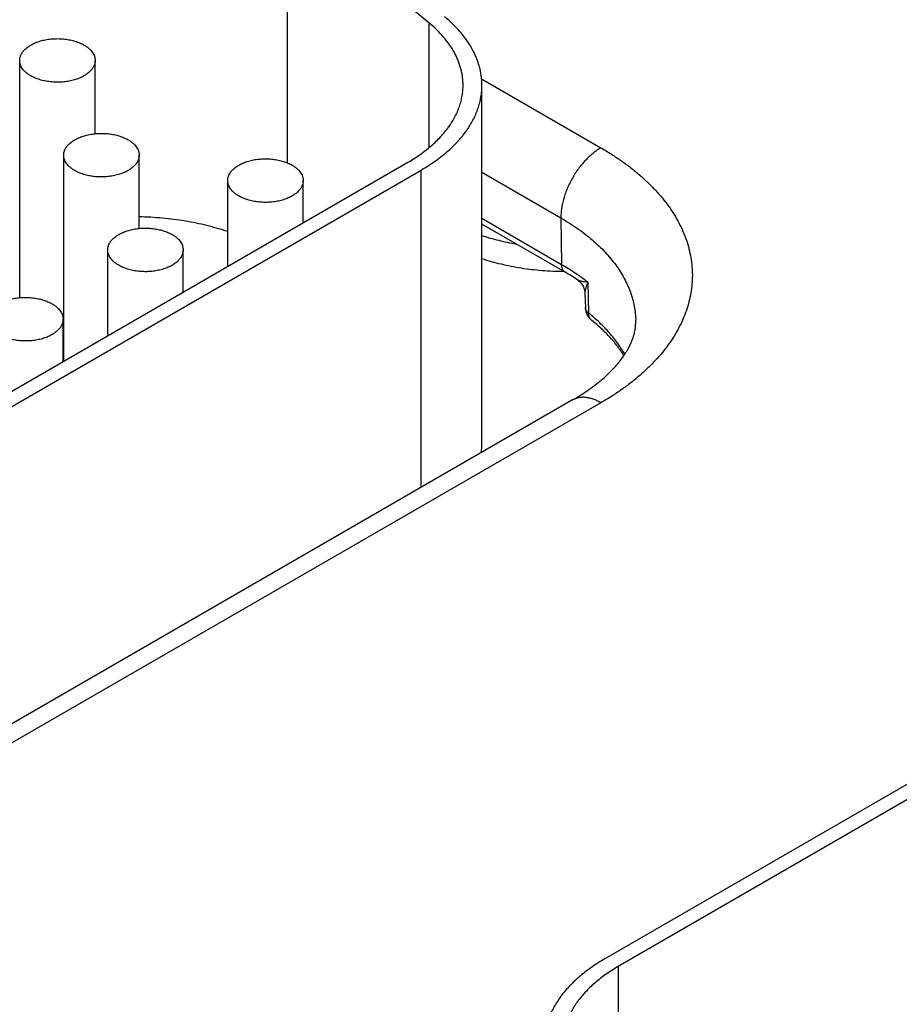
# Model space of a CAD drawing. Header units: inches. Extents: x 0 to 34, y 0 to 22.
# Tile 69 of 124: x 24.347 to 24.814, y 16.632 to 17.154. Entities that reach past the tile are written whole.
import ezdxf

# ---------------------------------------------------------------- set-up
doc = ezdxf.new("R2010")
doc.units = ezdxf.units.IN
doc.header["$LTSCALE"] = 1.87
doc.header["$MEASUREMENT"] = 0
doc.layers.get('0').update_dxf_attribs({"linetype": 'CONTINUOUS'})

msp = doc.modelspace()

# ---------------------------------------------------------------- linework, layer by layer
at = {"color": 7, "linetype": 'CONTINUOUS'}
for p, q in [((24.4893128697, 17.214619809), (24.4893128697, 17.0784494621)), ((24.564445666, 17.1526656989), (24.4893128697, 17.214619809)), ((24.564445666, 17.1526656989), (24.564445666, 17.0864472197)), ((24.3474461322, 17.0069465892), (24.3474461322, 17.1327169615)), ((24.3874461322, 17.0938811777), (24.3874461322, 17.1327169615)), ((24.5923642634, 17.1229219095), (24.6556121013, 17.0864034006)), ((24.5925304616, 16.9301270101), (24.5925304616, 17.1195481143)), ((24.3707806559, 16.9733702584), (24.3707806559, 17.0824991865)), ((24.4107806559, 17.0436634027), (24.4107806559, 17.0824991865)), ((24.2558973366, 16.9070380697), (24.5532411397, 17.078720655)), ((24.2629684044, 16.9029553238), (24.5603122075, 17.0746379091)), ((24.5603122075, 16.9063639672), (24.5603122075, 17.0746379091)), ((24.45775479, 17.0235880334), (24.45775479, 17.0690261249)), ((24.49775479, 17.0466835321), (24.49775479, 17.0690261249)), ((24.5925304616, 17.0734116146), (24.6344021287, 17.0492354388)), ((24.6347801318, 17.0244485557), (24.5925304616, 17.0488429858)), ((24.6344021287, 17.0492354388), (24.6347801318, 17.0244485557)), ((24.6366461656, 17.0204496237), (24.5925304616, 17.0459214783)), ((24.3941151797, 16.98684332), (24.3941151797, 17.0322814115)), ((24.4341151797, 17.0099388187), (24.4341151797, 17.0322814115)), ((24.6486276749, 17.0150894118), (24.6490743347, 16.9987477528)), ((24.6471528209, 17.009241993), (24.6473644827, 17.001675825)), ((24.3704755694, 16.9731941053), (24.3704755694, 16.9955366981)), ((24.6406113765, 16.952727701), (24.260895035, 16.7334842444)), ((24.6556121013, 16.9512414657), (24.2758957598, 16.7319980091)), ((24.9872252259, 16.8467170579), (24.6577134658, 16.6564610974)), ((24.9942962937, 16.842634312), (24.6647845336, 16.6523783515)), ((24.6647845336, 16.6523783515), (24.6647845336, 16.5707374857))]:
    msp.add_line(p, q, dxfattribs=at)
msp.add_lwpolyline([(24.6431935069, 17.0163905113), (24.6433128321, 17.0163096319), (24.6438011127, 17.0159475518), (24.6442651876, 17.0155513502), (24.6447021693, 17.0151230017), (24.6451094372, 17.0146646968), (24.6454846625, 17.0141787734), (24.6458257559, 17.0136677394), (24.6461308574, 17.0131342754), (24.6463982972, 17.012581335), (24.6466266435, 17.012012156), (24.6468147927, 17.0114301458), (24.6469619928, 17.0108388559), (24.6470678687, 17.0102419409), (24.6471324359, 17.0096431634), (24.6471528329, 17.0092411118)], dxfattribs=at)
for centre, radius, start, end in [((24.5770763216, 16.9170539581), 0.1193282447, 56.3524011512, 60.0522572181), ((24.656376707, 17.0019278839), 0.0090157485, 181.602062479, 231.4196647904), ((24.5556274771, 16.9301343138), 0.0369029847, 351.5857897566, 359.9886670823)]:
    msp.add_arc(centre, radius, start, end, dxfattribs=at)
for points, knots in [([(24.5825304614, 17.1195481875), (24.5825304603, 17.120283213), (24.5824816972, 17.1217558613), (24.5822624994, 17.1239600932), (24.5818975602, 17.1261578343), (24.5813874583, 17.1283456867), (24.5807329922, 17.1305204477), (24.5799351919, 17.1326788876), (24.5789952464, 17.1348179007), (24.5775410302, 17.1376661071), (24.5753615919, 17.1411665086), (24.5722311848, 17.1451963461), (24.5685803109, 17.1490733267), (24.5658737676, 17.1514880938), (24.564445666, 17.1526656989)], [0, 0, 0, 0, 0.0565493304, 0.1132629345, 0.170302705, 0.2278259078, 0.2859831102, 0.3449163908, 0.4047578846, 0.4656286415, 0.590836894, 0.7213163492, 0.8575923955, 1, 1, 1, 1]), ([(24.5925304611, 17.1195481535), (24.5925304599, 17.1203566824), (24.5924768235, 17.1219765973), (24.5922357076, 17.1244012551), (24.5918342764, 17.126818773), (24.5912731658, 17.1292254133), (24.5905532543, 17.1316176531), (24.5896756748, 17.1339919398), (24.5886417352, 17.1363448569), (24.5870420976, 17.1394778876), (24.5846447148, 17.1433283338), (24.5812012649, 17.1477611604), (24.5771853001, 17.1520258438), (24.5742080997, 17.1546820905), (24.5726371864, 17.1559774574)], [0, 0, 0, 0, 0.0565493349, 0.1132629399, 0.170302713, 0.2278259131, 0.2859831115, 0.3449163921, 0.4047578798, 0.4656286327, 0.5908368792, 0.7213163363, 0.8575923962, 1, 1, 1, 1]), ([(24.3474461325, 17.1327169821), (24.3474461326, 17.1330007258), (24.3474827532, 17.1335719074), (24.3476468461, 17.1344215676), (24.3479190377, 17.1352613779), (24.3482974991, 17.1360864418), (24.348779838, 17.1368923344), (24.3493631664, 17.1376747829), (24.35004414, 17.1384297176), (24.3508189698, 17.1391532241), (24.3516834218, 17.1398415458), (24.352632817, 17.1404910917), (24.3536620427, 17.1410984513), (24.354765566, 17.1416604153), (24.3559374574, 17.1421740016), (24.3571714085, 17.1426364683), (24.3584608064, 17.1430453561), (24.3602606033, 17.143520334), (24.3626035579, 17.1439637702), (24.3654928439, 17.1442511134), (24.3684239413, 17.1442923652), (24.3713341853, 17.144086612), (24.3741613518, 17.1436382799), (24.3764238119, 17.1430639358), (24.3781386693, 17.1424881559), (24.3793526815, 17.1420083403), (24.3805024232, 17.1414783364), (24.3812349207, 17.1410864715), (24.3815882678, 17.1408824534)], [0, 0, 0, 0, 0.0213273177, 0.0428829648, 0.0648833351, 0.0875228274, 0.1109667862, 0.1353477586, 0.1607645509, 0.1872833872, 0.2149401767, 0.2437434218, 0.2736772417, 0.3047043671, 0.3367688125, 0.3697984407, 0.4037072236, 0.4383973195, 0.5096637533, 0.5826673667, 0.6563779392, 0.7297341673, 0.8016902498, 0.8712632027, 0.9048892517, 0.9376060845, 0.9693318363, 1, 1, 1, 1]), ([(24.3815882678, 17.1408824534), (24.3820394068, 17.1406219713), (24.3828979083, 17.1400778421), (24.3840715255, 17.1391692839), (24.3850866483, 17.1381975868), (24.3859332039, 17.1371713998), (24.3866024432, 17.1361000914), (24.387009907, 17.1351687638), (24.3872366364, 17.1344158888), (24.3873573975, 17.1338519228), (24.3874299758, 17.1332851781), (24.387446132, 17.1329059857), (24.3874461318, 17.1327169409)], [0, 0, 0, 0, 0.1485746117, 0.2894398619, 0.4226364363, 0.5485323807, 0.6678687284, 0.7817866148, 0.8372230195, 0.8919084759, 0.9460834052, 1, 1, 1, 1]), ([(24.3533039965, 17.1245514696), (24.3528528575, 17.1248119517), (24.351994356, 17.1253560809), (24.3508207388, 17.1262646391), (24.349805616, 17.1272363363), (24.3489590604, 17.1282625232), (24.3482898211, 17.1293338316), (24.3478823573, 17.1302651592), (24.3476556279, 17.1310180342), (24.3475348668, 17.1315820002), (24.3474622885, 17.1321487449), (24.3474461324, 17.1325279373), (24.3474461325, 17.1327169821)], [0, 0, 0, 0, 0.1485746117, 0.2894398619, 0.4226364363, 0.5485323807, 0.6678687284, 0.7817866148, 0.8372230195, 0.8919084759, 0.9460834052, 1, 1, 1, 1]), ([(24.3874461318, 17.1327169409), (24.3874461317, 17.1324331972), (24.3874095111, 17.1318620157), (24.3872454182, 17.1310123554), (24.3869732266, 17.1301725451), (24.3865947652, 17.1293474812), (24.3861124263, 17.1285415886), (24.3855290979, 17.1277591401), (24.3848481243, 17.1270042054), (24.3840732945, 17.1262806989), (24.3832088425, 17.1255923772), (24.3822594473, 17.1249428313), (24.3812302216, 17.1243354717), (24.3801266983, 17.1237735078), (24.3789548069, 17.1232599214), (24.3777208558, 17.1227974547), (24.3764314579, 17.1223885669), (24.374631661, 17.121913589), (24.3722887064, 17.1214701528), (24.3693994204, 17.1211828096), (24.366468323, 17.1211415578), (24.363558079, 17.121347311), (24.3607309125, 17.1217956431), (24.3584684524, 17.1223699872), (24.356753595, 17.1229457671), (24.3555395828, 17.1234255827), (24.3543898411, 17.1239555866), (24.3536573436, 17.1243474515), (24.3533039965, 17.1245514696)], [0, 0, 0, 0, 0.0213273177, 0.0428829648, 0.0648833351, 0.0875228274, 0.1109667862, 0.1353477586, 0.1607645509, 0.1872833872, 0.2149401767, 0.2437434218, 0.2736772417, 0.3047043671, 0.3367688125, 0.3697984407, 0.4037072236, 0.4383973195, 0.5096637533, 0.5826673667, 0.6563779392, 0.7297341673, 0.8016902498, 0.8712632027, 0.9048892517, 0.9376060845, 0.9693318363, 1, 1, 1, 1]), ([(24.5532411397, 17.078720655), (24.5543837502, 17.079380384), (24.5566130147, 17.0807306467), (24.5598209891, 17.0828751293), (24.5628432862, 17.0851081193), (24.5656725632, 17.0874242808), (24.5683020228, 17.0898181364), (24.5707253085, 17.0922840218), (24.5729365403, 17.0948161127), (24.5749303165, 17.0974084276), (24.5767017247, 17.1000548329), (24.5782463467, 17.1027490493), (24.5795602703, 17.1054846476), (24.5806401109, 17.1082550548), (24.5814830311, 17.1110535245), (24.5820867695, 17.1138732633), (24.5824496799, 17.1167070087), (24.5825304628, 17.1186029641), (24.5825304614, 17.1195481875)], [0, 0, 0, 0, 0.0752336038, 0.1485598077, 0.2199569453, 0.2894200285, 0.3569633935, 0.4226218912, 0.4864523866, 0.5485351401, 0.6089749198, 0.6679017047, 0.7254708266, 0.7818623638, 0.8372795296, 0.8919460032, 0.9461021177, 1, 1, 1, 1]), ([(24.5603122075, 17.0746379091), (24.5615690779, 17.0753636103), (24.564021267, 17.0768488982), (24.5675500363, 17.0792078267), (24.5708745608, 17.0816641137), (24.5739867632, 17.0842118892), (24.5768791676, 17.0868451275), (24.5795447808, 17.0895575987), (24.5819771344, 17.0923428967), (24.5841702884, 17.0951944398), (24.586118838, 17.0981054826), (24.5878179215, 17.1010691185), (24.5892632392, 17.1040782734), (24.5904510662, 17.1071257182), (24.5913782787, 17.1102040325), (24.5920423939, 17.1133057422), (24.5924415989, 17.1164228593), (24.5925304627, 17.1185084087), (24.5925304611, 17.1195481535)], [0, 0, 0, 0, 0.0752335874, 0.1485598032, 0.2199569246, 0.2894200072, 0.3569633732, 0.4226218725, 0.4864523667, 0.5485351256, 0.6089749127, 0.6679016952, 0.7254708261, 0.7818623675, 0.8372795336, 0.8919460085, 0.946102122, 1, 1, 1, 1]), ([(24.3707806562, 17.0824992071), (24.3707806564, 17.0827829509), (24.3708172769, 17.0833541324), (24.3709813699, 17.0842037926), (24.3712535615, 17.0850436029), (24.3716320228, 17.0858686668), (24.3721143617, 17.0866745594), (24.3726976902, 17.0874570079), (24.3733786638, 17.0882119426), (24.3741534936, 17.0889354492), (24.3750179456, 17.0896237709), (24.3759673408, 17.0902733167), (24.3769965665, 17.0908806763), (24.3781000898, 17.0914426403), (24.3792719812, 17.0919562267), (24.3805059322, 17.0924186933), (24.3817953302, 17.0928275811), (24.3835951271, 17.093302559), (24.3859380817, 17.0937459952), (24.3888273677, 17.0940333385), (24.3917584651, 17.0940745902), (24.3946687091, 17.0938688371), (24.3974958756, 17.0934205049), (24.3997583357, 17.0928461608), (24.4014731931, 17.0922703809), (24.4026872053, 17.0917905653), (24.403836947, 17.0912605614), (24.4045694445, 17.0908686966), (24.4049227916, 17.0906646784)], [0, 0, 0, 0, 0.0213273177, 0.0428829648, 0.0648833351, 0.0875228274, 0.1109667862, 0.1353477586, 0.1607645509, 0.1872833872, 0.2149401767, 0.2437434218, 0.2736772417, 0.3047043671, 0.3367688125, 0.3697984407, 0.4037072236, 0.4383973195, 0.5096637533, 0.5826673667, 0.6563779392, 0.7297341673, 0.8016902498, 0.8712632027, 0.9048892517, 0.9376060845, 0.9693318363, 1, 1, 1, 1]), ([(24.4049227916, 17.0906646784), (24.4053739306, 17.0904041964), (24.4062324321, 17.0898600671), (24.4074060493, 17.088951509), (24.4084211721, 17.0879798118), (24.4092677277, 17.0869536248), (24.4099369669, 17.0858823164), (24.4103444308, 17.0849509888), (24.4105711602, 17.0841981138), (24.4106919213, 17.0836341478), (24.4107644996, 17.0830674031), (24.4107806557, 17.0826882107), (24.4107806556, 17.0824991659)], [0, 0, 0, 0, 0.1485746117, 0.2894398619, 0.4226364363, 0.5485323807, 0.6678687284, 0.7817866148, 0.8372230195, 0.8919084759, 0.9460834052, 1, 1, 1, 1]), ([(24.6556121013, 17.0864034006), (24.6548933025, 17.0859883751), (24.6534598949, 17.0850746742), (24.6513818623, 17.0835098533), (24.6493453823, 17.0817338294), (24.6473704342, 17.0797640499), (24.6454761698, 17.0776196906), (24.6436810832, 17.0753216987), (24.642002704, 17.0728925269), (24.6404574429, 17.0703559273), (24.6390604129, 17.0677367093), (24.6378252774, 17.0650604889), (24.6367641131, 17.0623534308), (24.635887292, 17.0596419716), (24.6352033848, 17.0569525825), (24.6347190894, 17.0543113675), (24.6344391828, 17.0517442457), (24.6343895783, 17.0500584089), (24.6344021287, 17.0492354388)], [0, 0, 0, 0, 0.0559343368, 0.1144002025, 0.1751511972, 0.2378825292, 0.3022429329, 0.3678453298, 0.4342766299, 0.5011069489, 0.5678984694, 0.6342141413, 0.6996263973, 0.7637260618, 0.8261316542, 0.886499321, 0.9445336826, 1, 1, 1, 1]), ([(24.6556121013, 17.0864034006), (24.6575034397, 17.0853113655), (24.6611934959, 17.0830763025), (24.666503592, 17.079526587), (24.6715063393, 17.0758303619), (24.6761895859, 17.0719964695), (24.6805420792, 17.06803397), (24.6845532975, 17.0639522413), (24.6882135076, 17.0597609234), (24.6915137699, 17.0554699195), (24.6944459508, 17.0510893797), (24.6970027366, 17.0466296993), (24.6991776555, 17.0421015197), (24.7009651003, 17.0375157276), (24.7023603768, 17.0328834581), (24.7033597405, 17.0282160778), (24.7039604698, 17.0235251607), (24.704160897, 17.0188224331), (24.7039604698, 17.0141197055), (24.7033597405, 17.0094287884), (24.7023603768, 17.0047614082), (24.7009651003, 17.0001291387), (24.6991776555, 16.9955433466), (24.6970027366, 16.9910151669), (24.6944459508, 16.9865554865), (24.6915137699, 16.9821749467), (24.6882135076, 16.9778839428), (24.6845532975, 16.973692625), (24.6805420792, 16.9696108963), (24.6761895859, 16.9656483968), (24.6715063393, 16.9618145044), (24.666503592, 16.9581182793), (24.6611934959, 16.9545685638), (24.6575034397, 16.9523335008), (24.6556121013, 16.9512414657)], [0, 0, 0, 0, 0.0376167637, 0.0742798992, 0.1099784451, 0.1447099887, 0.1784816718, 0.2113109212, 0.2432261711, 0.2742675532, 0.3044874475, 0.3339508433, 0.3627354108, 0.3909311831, 0.4186397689, 0.4459730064, 0.4730510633, 0.5, 0.5269489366, 0.5540269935, 0.5813602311, 0.6090688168, 0.6372645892, 0.6660491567, 0.6955125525, 0.7257324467, 0.7567738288, 0.7886890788, 0.8215183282, 0.8552900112, 0.8900215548, 0.9257201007, 0.9623832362, 1, 1, 1, 1]), ([(24.3766385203, 17.0743336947), (24.3761873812, 17.0745941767), (24.3753288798, 17.075138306), (24.3741552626, 17.0760468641), (24.3731401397, 17.0770185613), (24.3722935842, 17.0780447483), (24.3716243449, 17.0791160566), (24.371216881, 17.0800473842), (24.3709901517, 17.0808002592), (24.3708693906, 17.0813642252), (24.3707968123, 17.0819309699), (24.3707806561, 17.0823101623), (24.3707806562, 17.0824992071)], [0, 0, 0, 0, 0.1485746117, 0.2894398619, 0.4226364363, 0.5485323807, 0.6678687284, 0.7817866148, 0.8372230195, 0.8919084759, 0.9460834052, 1, 1, 1, 1]), ([(24.4107806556, 17.0824991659), (24.4107806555, 17.0822154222), (24.4107440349, 17.0816442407), (24.410579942, 17.0807945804), (24.4103077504, 17.0799547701), (24.409929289, 17.0791297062), (24.4094469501, 17.0783238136), (24.4088636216, 17.0775413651), (24.4081826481, 17.0767864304), (24.4074078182, 17.0760629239), (24.4065433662, 17.0753746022), (24.4055939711, 17.0747250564), (24.4045647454, 17.0741176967), (24.4034612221, 17.0735557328), (24.4022893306, 17.0730421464), (24.4010553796, 17.0725796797), (24.3997659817, 17.0721707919), (24.3979661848, 17.071695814), (24.3956232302, 17.0712523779), (24.3927339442, 17.0709650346), (24.3898028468, 17.0709237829), (24.3868926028, 17.071129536), (24.3840654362, 17.0715778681), (24.3818029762, 17.0721522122), (24.3800881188, 17.0727279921), (24.3788741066, 17.0732078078), (24.3777243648, 17.0737378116), (24.3769918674, 17.0741296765), (24.3766385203, 17.0743336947)], [0, 0, 0, 0, 0.0213273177, 0.0428829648, 0.0648833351, 0.0875228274, 0.1109667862, 0.1353477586, 0.1607645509, 0.1872833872, 0.2149401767, 0.2437434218, 0.2736772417, 0.3047043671, 0.3367688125, 0.3697984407, 0.4037072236, 0.4383973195, 0.5096637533, 0.5826673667, 0.6563779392, 0.7297341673, 0.8016902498, 0.8712632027, 0.9048892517, 0.9376060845, 0.9693318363, 1, 1, 1, 1]), ([(24.4577547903, 17.0690261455), (24.4577547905, 17.0693098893), (24.457791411, 17.0698810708), (24.457955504, 17.070730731), (24.4582276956, 17.0715705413), (24.4586061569, 17.0723956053), (24.4590884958, 17.0732014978), (24.4596718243, 17.0739839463), (24.4603527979, 17.074738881), (24.4611276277, 17.0754623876), (24.4619920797, 17.0761507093), (24.4629414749, 17.0768002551), (24.4639707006, 17.0774076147), (24.4650742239, 17.0779695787), (24.4662461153, 17.0784831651), (24.4674800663, 17.0789456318), (24.4687694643, 17.0793545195), (24.4705692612, 17.0798294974), (24.4729122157, 17.0802729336), (24.4758015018, 17.0805602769), (24.4787325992, 17.0806015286), (24.4816428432, 17.0803957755), (24.4844700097, 17.0799474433), (24.4867324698, 17.0793730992), (24.4884473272, 17.0787973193), (24.4896613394, 17.0783175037), (24.4908110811, 17.0777874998), (24.4915435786, 17.077395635), (24.4918969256, 17.0771916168)], [0, 0, 0, 0, 0.0213273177, 0.0428829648, 0.0648833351, 0.0875228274, 0.1109667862, 0.1353477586, 0.1607645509, 0.1872833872, 0.2149401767, 0.2437434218, 0.2736772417, 0.3047043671, 0.3367688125, 0.3697984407, 0.4037072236, 0.4383973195, 0.5096637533, 0.5826673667, 0.6563779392, 0.7297341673, 0.8016902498, 0.8712632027, 0.9048892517, 0.9376060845, 0.9693318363, 1, 1, 1, 1]), ([(24.4918969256, 17.0771916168), (24.4923480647, 17.0769311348), (24.4932065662, 17.0763870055), (24.4943801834, 17.0754784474), (24.4953953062, 17.0745067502), (24.4962418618, 17.0734805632), (24.496911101, 17.0724092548), (24.4973185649, 17.0714779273), (24.4975452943, 17.0707250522), (24.4976660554, 17.0701610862), (24.4977386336, 17.0695943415), (24.4977547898, 17.0692151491), (24.4977547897, 17.0690261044)], [0, 0, 0, 0, 0.1485746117, 0.2894398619, 0.4226364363, 0.5485323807, 0.6678687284, 0.7817866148, 0.8372230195, 0.8919084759, 0.9460834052, 1, 1, 1, 1]), ([(24.4636126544, 17.0608606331), (24.4631615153, 17.0611211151), (24.4623030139, 17.0616652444), (24.4611293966, 17.0625738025), (24.4601142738, 17.0635454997), (24.4592677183, 17.0645716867), (24.458598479, 17.0656429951), (24.4581910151, 17.0665743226), (24.4579642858, 17.0673271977), (24.4578435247, 17.0678911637), (24.4577709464, 17.0684579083), (24.4577547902, 17.0688371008), (24.4577547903, 17.0690261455)], [0, 0, 0, 0, 0.1485746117, 0.2894398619, 0.4226364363, 0.5485323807, 0.6678687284, 0.7817866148, 0.8372230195, 0.8919084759, 0.9460834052, 1, 1, 1, 1]), ([(24.4977547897, 17.0690261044), (24.4977547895, 17.0687423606), (24.497718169, 17.0681711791), (24.4975540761, 17.0673215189), (24.4972818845, 17.0664817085), (24.4969034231, 17.0656566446), (24.4964210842, 17.064850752), (24.4958377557, 17.0640683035), (24.4951567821, 17.0633133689), (24.4943819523, 17.0625898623), (24.4935175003, 17.0619015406), (24.4925681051, 17.0612519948), (24.4915388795, 17.0606446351), (24.4904353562, 17.0600826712), (24.4892634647, 17.0595690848), (24.4880295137, 17.0591066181), (24.4867401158, 17.0586977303), (24.4849403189, 17.0582227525), (24.4825973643, 17.0577793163), (24.4797080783, 17.057491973), (24.4767769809, 17.0574507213), (24.4738667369, 17.0576564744), (24.4710395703, 17.0581048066), (24.4687771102, 17.0586791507), (24.4670622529, 17.0592549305), (24.4658482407, 17.0597347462), (24.4646984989, 17.06026475), (24.4639660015, 17.0606566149), (24.4636126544, 17.0608606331)], [0, 0, 0, 0, 0.0213273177, 0.0428829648, 0.0648833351, 0.0875228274, 0.1109667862, 0.1353477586, 0.1607645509, 0.1872833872, 0.2149401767, 0.2437434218, 0.2736772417, 0.3047043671, 0.3367688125, 0.3697984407, 0.4037072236, 0.4383973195, 0.5096637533, 0.5826673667, 0.6563779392, 0.7297341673, 0.8016902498, 0.8712632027, 0.9048892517, 0.9376060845, 0.9693318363, 1, 1, 1, 1]), ([(24.4577633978, 17.0419618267), (24.4559668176, 17.0425665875), (24.4523121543, 17.0437093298), (24.4467159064, 17.0452094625), (24.4409701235, 17.0465076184), (24.4350967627, 17.0475988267), (24.4291181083, 17.0484789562), (24.4230568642, 17.049144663), (24.4169361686, 17.0495934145), (24.4128359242, 17.0497466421), (24.4107812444, 17.0497868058)], [0, 0, 0, 0, 0.1189522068, 0.2401975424, 0.3634722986, 0.4884953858, 0.6149712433, 0.7425925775, 0.8710430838, 1, 1, 1, 1]), ([(24.6344021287, 17.0492354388), (24.6359267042, 17.048355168), (24.6389023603, 17.046554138), (24.6431875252, 17.0436961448), (24.6472291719, 17.0407217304), (24.6510177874, 17.0376377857), (24.6545445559, 17.0344513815), (24.6578012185, 17.0311698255), (24.6607801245, 17.027800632), (24.663474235, 17.0243515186), (24.6658771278, 17.0208303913), (24.6679830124, 17.0172453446), (24.6697867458, 17.0136046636), (24.6712838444, 17.0099168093), (24.6724705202, 17.0061904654), (24.673343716, 17.002434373), (24.6739011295, 16.9986578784), (24.6740614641, 16.9961283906), (24.6740884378, 16.994866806)], [0, 0, 0, 0, 0.0750824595, 0.1482921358, 0.2196076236, 0.2890234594, 0.3565524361, 0.4222267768, 0.4860995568, 0.5482460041, 0.608764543, 0.6677775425, 0.7254315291, 0.7818967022, 0.8373656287, 0.8920509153, 0.9461818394, 1, 1, 1, 1]), ([(24.39411518, 17.0322814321), (24.3941151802, 17.0325651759), (24.3941518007, 17.0331363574), (24.3943158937, 17.0339860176), (24.3945880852, 17.0348258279), (24.3949665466, 17.0356508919), (24.3954488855, 17.0364567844), (24.396032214, 17.0372392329), (24.3967131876, 17.0379941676), (24.3974880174, 17.0387176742), (24.3983524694, 17.0394059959), (24.3993018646, 17.0400555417), (24.4003310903, 17.0406629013), (24.4014346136, 17.0412248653), (24.402606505, 17.0417384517), (24.403840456, 17.0422009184), (24.405129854, 17.0426098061), (24.4069296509, 17.043084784), (24.4092726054, 17.0435282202), (24.4121618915, 17.0438155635), (24.4150929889, 17.0438568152), (24.4180032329, 17.0436510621), (24.4208303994, 17.0432027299), (24.4230928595, 17.0426283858), (24.4248077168, 17.0420526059), (24.4260217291, 17.0415727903), (24.4271714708, 17.0410427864), (24.4279039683, 17.0406509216), (24.4282573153, 17.0404469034)], [0, 0, 0, 0, 0.0213273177, 0.0428829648, 0.0648833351, 0.0875228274, 0.1109667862, 0.1353477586, 0.1607645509, 0.1872833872, 0.2149401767, 0.2437434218, 0.2736772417, 0.3047043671, 0.3367688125, 0.3697984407, 0.4037072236, 0.4383973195, 0.5096637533, 0.5826673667, 0.6563779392, 0.7297341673, 0.8016902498, 0.8712632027, 0.9048892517, 0.9376060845, 0.9693318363, 1, 1, 1, 1]), ([(24.4282573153, 17.0404469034), (24.4287084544, 17.0401864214), (24.4295669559, 17.0396422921), (24.4307405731, 17.038733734), (24.4317556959, 17.0377620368), (24.4326022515, 17.0367358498), (24.4332714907, 17.0356645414), (24.4336789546, 17.0347332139), (24.4339056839, 17.0339803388), (24.4340264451, 17.0334163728), (24.4340990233, 17.0328496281), (24.4341151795, 17.0324704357), (24.4341151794, 17.032281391)], [0, 0, 0, 0, 0.1485746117, 0.2894398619, 0.4226364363, 0.5485323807, 0.6678687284, 0.7817866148, 0.8372230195, 0.8919084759, 0.9460834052, 1, 1, 1, 1]), ([(24.5925223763, 17.0399429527), (24.5939735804, 17.0394610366), (24.596921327, 17.0385466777), (24.6029736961, 17.0369178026), (24.6076148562, 17.0359401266), (24.6107486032, 17.0353912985)], [0, 0, 0, 0, 0.244006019, 0.4923311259, 1, 1, 1, 1]), ([(24.3999730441, 17.0241159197), (24.399521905, 17.0243764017), (24.3986634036, 17.024920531), (24.3974897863, 17.0258290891), (24.3964746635, 17.0268007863), (24.395628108, 17.0278269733), (24.3949588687, 17.0288982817), (24.3945514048, 17.0298296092), (24.3943246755, 17.0305824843), (24.3942039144, 17.0311464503), (24.3941313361, 17.0317131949), (24.3941151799, 17.0320923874), (24.39411518, 17.0322814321)], [0, 0, 0, 0, 0.1485746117, 0.2894398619, 0.4226364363, 0.5485323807, 0.6678687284, 0.7817866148, 0.8372230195, 0.8919084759, 0.9460834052, 1, 1, 1, 1]), ([(24.4341151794, 17.032281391), (24.4341151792, 17.0319976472), (24.4340785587, 17.0314264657), (24.4339144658, 17.0305768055), (24.4336422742, 17.0297369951), (24.4332638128, 17.0289119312), (24.4327814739, 17.0281060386), (24.4321981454, 17.0273235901), (24.4315171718, 17.0265686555), (24.430742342, 17.0258451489), (24.42987789, 17.0251568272), (24.4289284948, 17.0245072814), (24.4278992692, 17.0238999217), (24.4267957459, 17.0233379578), (24.4256238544, 17.0228243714), (24.4243899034, 17.0223619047), (24.4231005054, 17.0219530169), (24.4213007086, 17.0214780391), (24.418957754, 17.0210346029), (24.4160684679, 17.0207472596), (24.4131373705, 17.0207060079), (24.4102271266, 17.020911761), (24.40739996, 17.0213600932), (24.4051374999, 17.0219344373), (24.4034226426, 17.0225102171), (24.4022086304, 17.0229900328), (24.4010588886, 17.0235200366), (24.4003263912, 17.0239119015), (24.3999730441, 17.0241159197)], [0, 0, 0, 0, 0.0213273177, 0.0428829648, 0.0648833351, 0.0875228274, 0.1109667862, 0.1353477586, 0.1607645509, 0.1872833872, 0.2149401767, 0.2437434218, 0.2736772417, 0.3047043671, 0.3367688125, 0.3697984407, 0.4037072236, 0.4383973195, 0.5096637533, 0.5826673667, 0.6563779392, 0.7297341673, 0.8016902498, 0.8712632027, 0.9048892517, 0.9376060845, 0.9693318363, 1, 1, 1, 1]), ([(24.5925223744, 17.0276958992), (24.5941743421, 17.0271473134), (24.5975364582, 17.0261145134), (24.6026867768, 17.0247708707), (24.6079765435, 17.0236218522), (24.6133836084, 17.0226722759), (24.6188854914, 17.021926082), (24.6244592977, 17.0213863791), (24.6300817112, 17.0210554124), (24.6338449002, 17.0209748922), (24.6357292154, 17.0209697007)], [0, 0, 0, 0, 0.1189381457, 0.2402329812, 0.3635928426, 0.4887068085, 0.6152481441, 0.7428775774, 0.8712464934, 1, 1, 1, 1]), ([(24.6366461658, 17.020449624), (24.6365016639, 17.0205330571), (24.6362236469, 17.0207262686), (24.635854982, 17.0210850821), (24.6355363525, 17.0215100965), (24.6352706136, 17.0219967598), (24.6350597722, 17.0225403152), (24.6349054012, 17.0231356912), (24.6348086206, 17.0237774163), (24.6347836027, 17.0242209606), (24.6347801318, 17.0244485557)], [0, 0, 0, 0, 0.1085274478, 0.2190128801, 0.3332446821, 0.4527140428, 0.5785476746, 0.7114953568, 0.8519515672, 1, 1, 1, 1]), ([(24.6486276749, 17.0150894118), (24.6464907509, 17.0167867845), (24.6419819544, 17.0200764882), (24.6372448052, 17.0230254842), (24.6347801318, 17.0244485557)], [0, 0, 0, 0, 0.48950753, 1, 1, 1, 1]), ([(24.6486276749, 17.0150894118), (24.6480713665, 17.0151445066), (24.6472573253, 17.0152416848), (24.6462058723, 17.0154159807), (24.645482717, 17.0155614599), (24.6449130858, 17.0157013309), (24.6444862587, 17.0158256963), (24.6441885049, 17.0159231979), (24.643908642, 17.016027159), (24.6436485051, 17.0161380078), (24.6434103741, 17.0162565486), (24.6432627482, 17.0163443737), (24.6431938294, 17.0163902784)], [0, 0, 0, 0, 0.2980549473, 0.4368396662, 0.5681616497, 0.6912550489, 0.7494260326, 0.8051600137, 0.858265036, 0.9085546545, 0.9558501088, 1, 1, 1, 1]), ([(24.6486276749, 17.0150894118), (24.6484026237, 17.0145612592), (24.6480934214, 17.0137733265), (24.6477473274, 17.0127225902), (24.6475327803, 17.0119715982), (24.6473608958, 17.0112455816), (24.647235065, 17.0105479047), (24.6471597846, 17.009883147), (24.6471469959, 17.0094504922), (24.6471528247, 17.0092417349)], [0, 0, 0, 0, 0.2837329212, 0.4179034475, 0.5466332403, 0.6696164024, 0.7864888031, 0.8967877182, 1, 1, 1, 1]), ([(24.3304755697, 16.9955367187), (24.3304755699, 16.9958204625), (24.3305121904, 16.996391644), (24.3306762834, 16.9972413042), (24.3309484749, 16.9980811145), (24.3313269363, 16.9989061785), (24.3318092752, 16.999712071), (24.3323926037, 17.0004945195), (24.3330735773, 17.0012494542), (24.3338484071, 17.0019729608), (24.3347128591, 17.0026612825), (24.3356622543, 17.0033108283), (24.3366914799, 17.0039181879), (24.3377950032, 17.0044801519), (24.3389668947, 17.0049937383), (24.3402008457, 17.005456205), (24.3414902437, 17.0058650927), (24.3432900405, 17.0063400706), (24.3456329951, 17.0067835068), (24.3485222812, 17.0070708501), (24.3514533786, 17.0071121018), (24.3543636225, 17.0069063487), (24.3571907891, 17.0064580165), (24.3594532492, 17.0058836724), (24.3611681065, 17.0053078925), (24.3623821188, 17.0048280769), (24.3635318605, 17.004298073), (24.364264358, 17.0039062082), (24.364617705, 17.00370219)], [0, 0, 0, 0, 0.0213273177, 0.0428829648, 0.0648833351, 0.0875228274, 0.1109667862, 0.1353477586, 0.1607645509, 0.1872833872, 0.2149401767, 0.2437434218, 0.2736772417, 0.3047043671, 0.3367688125, 0.3697984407, 0.4037072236, 0.4383973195, 0.5096637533, 0.5826673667, 0.6563779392, 0.7297341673, 0.8016902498, 0.8712632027, 0.9048892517, 0.9376060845, 0.9693318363, 1, 1, 1, 1]), ([(24.364617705, 17.00370219), (24.3650688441, 17.003441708), (24.3659273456, 17.0028975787), (24.3671009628, 17.0019890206), (24.3681160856, 17.0010173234), (24.3689626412, 16.9999911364), (24.3696318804, 16.998919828), (24.3700393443, 16.9979885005), (24.3702660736, 16.9972356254), (24.3703868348, 16.9966716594), (24.370459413, 16.9961049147), (24.3704755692, 16.9957257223), (24.3704755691, 16.9955366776)], [0, 0, 0, 0, 0.1485746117, 0.2894398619, 0.4226364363, 0.5485323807, 0.6678687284, 0.7817866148, 0.8372230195, 0.8919084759, 0.9460834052, 1, 1, 1, 1]), ([(24.6490743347, 16.9987477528), (24.6488174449, 16.998947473), (24.6484610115, 16.9992706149), (24.6480636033, 16.9997528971), (24.6478201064, 17.0001199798), (24.6476264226, 17.0004980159), (24.6474838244, 17.0008848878), (24.6473933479, 17.0012781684), (24.6473681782, 17.0015437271), (24.6473644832, 17.001675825)], [0, 0, 0, 0, 0.2787120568, 0.4092871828, 0.5345595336, 0.6552577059, 0.7723067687, 0.8868085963, 1, 1, 1, 1]), ([(24.3704755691, 16.9955366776), (24.3704755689, 16.9952529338), (24.3704389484, 16.9946817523), (24.3702748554, 16.9938320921), (24.3700026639, 16.9929922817), (24.3696242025, 16.9921672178), (24.3691418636, 16.9913613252), (24.3685585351, 16.9905788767), (24.3678775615, 16.9898239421), (24.3671027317, 16.9891004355), (24.3662382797, 16.9884121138), (24.3652888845, 16.987762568), (24.3642596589, 16.9871552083), (24.3631561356, 16.9865932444), (24.3619842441, 16.986079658), (24.3607502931, 16.9856171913), (24.3594608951, 16.9852083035), (24.3576610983, 16.9847333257), (24.3553181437, 16.9842898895), (24.3524288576, 16.9840025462), (24.3494977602, 16.9839612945), (24.3465875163, 16.9841670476), (24.3437603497, 16.9846153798), (24.3414978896, 16.9851897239), (24.3397830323, 16.9857655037), (24.3385690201, 16.9862453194), (24.3374192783, 16.9867753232), (24.3366867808, 16.9871671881), (24.3363334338, 16.9873712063)], [0, 0, 0, 0, 0.0213273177, 0.0428829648, 0.0648833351, 0.0875228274, 0.1109667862, 0.1353477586, 0.1607645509, 0.1872833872, 0.2149401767, 0.2437434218, 0.2736772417, 0.3047043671, 0.3367688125, 0.3697984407, 0.4037072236, 0.4383973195, 0.5096637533, 0.5826673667, 0.6563779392, 0.7297341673, 0.8016902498, 0.8712632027, 0.9048892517, 0.9376060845, 0.9693318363, 1, 1, 1, 1]), ([(24.6507543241, 16.9948800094), (24.6506231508, 16.9949846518), (24.6503727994, 16.9952120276), (24.6500412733, 16.9956004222), (24.6497552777, 16.9960339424), (24.6495168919, 16.9965092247), (24.6493276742, 16.9970228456), (24.6491393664, 16.9977662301), (24.649081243, 16.9983517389), (24.6490743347, 16.9987477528)], [0, 0, 0, 0, 0.1155881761, 0.2322204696, 0.3508844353, 0.4724623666, 0.5976957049, 0.7271645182, 1, 1, 1, 1]), ([(24.6682842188, 16.9769442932), (24.6677302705, 16.9779269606), (24.6665538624, 16.979880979), (24.6639373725, 16.9837353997), (24.6609561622, 16.9874560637), (24.657652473, 16.9910277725), (24.654030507, 16.9946011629), (24.651106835, 16.9971263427), (24.6490743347, 16.9987477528)], [0, 0, 0, 0, 0.1157749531, 0.2339375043, 0.4779509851, 0.6041180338, 0.7331538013, 1, 1, 1, 1]), ([(24.6406113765, 16.952727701), (24.642127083, 16.9536028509), (24.6450589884, 16.9553779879), (24.6492377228, 16.9581707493), (24.6530928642, 16.9610196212), (24.6566138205, 16.9639046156), (24.6597928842, 16.9668044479), (24.6626257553, 16.9696968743), (24.6651123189, 16.9725593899), (24.6672572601, 16.975370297), (24.6690705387, 16.9781100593), (24.6705673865, 16.980763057), (24.6717677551, 16.9833194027), (24.6726949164, 16.9857767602), (24.673373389, 16.9881413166), (24.673754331, 16.9900666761), (24.6739513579, 16.9915685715), (24.6740794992, 16.9930363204), (24.6741040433, 16.9941369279), (24.6740884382, 16.994866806)], [0, 0, 0, 0, 0.0933991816, 0.1828339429, 0.2681224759, 0.349102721, 0.4256393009, 0.4976330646, 0.5650335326, 0.6278533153, 0.6861856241, 0.7402210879, 0.7902649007, 0.8367479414, 0.8802303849, 0.9213938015, 0.9413488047, 0.9610415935, 1, 1, 1, 1]), ([(24.6678250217, 16.9762455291), (24.6667978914, 16.9779021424), (24.6645106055, 16.9812003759), (24.6612397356, 16.9850927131), (24.6583205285, 16.9881526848), (24.6551145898, 16.9912492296), (24.6525409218, 16.9934547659), (24.6507543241, 16.9948800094)], [0, 0, 0, 0, 0.2303284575, 0.4734240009, 0.599988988, 0.7299385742, 1, 1, 1, 1]), ([(24.6556121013, 16.9512414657), (24.6549353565, 16.9516322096), (24.6535846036, 16.9523394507), (24.6515241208, 16.9531827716), (24.6495003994, 16.9537728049), (24.6475326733, 16.954103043), (24.645935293, 16.9541585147), (24.6447106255, 16.9540654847), (24.6438288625, 16.9539305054), (24.6429753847, 16.9537297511), (24.6421522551, 16.9534636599), (24.6413616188, 16.9531328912), (24.6408569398, 16.9528694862), (24.6406113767, 16.9527277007)], [0, 0, 0, 0, 0.1485684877, 0.2894269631, 0.4226152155, 0.5485014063, 0.667826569, 0.7254095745, 0.7818142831, 0.8372440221, 0.8919226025, 0.9460905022, 1, 1, 1, 1]), ([(24.6577134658, 16.6564610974), (24.6564565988, 16.6557353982), (24.6540044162, 16.6542501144), (24.6504756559, 16.6518911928), (24.6471511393, 16.6494349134), (24.6440389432, 16.6468871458), (24.6411465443, 16.6442539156), (24.6384809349, 16.6415414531), (24.6360485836, 16.6387561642), (24.633855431, 16.6359046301), (24.6319068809, 16.6329935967), (24.6302077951, 16.6300299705), (24.6287624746, 16.627020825), (24.6275746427, 16.6239733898), (24.626647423, 16.6208950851), (24.6259833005, 16.6177933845), (24.6255840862, 16.6146762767), (24.625495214, 16.612590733), (24.6254952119, 16.611550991)], [0, 0, 0, 0, 0.075233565, 0.1485597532, 0.2199568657, 0.2894199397, 0.3569633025, 0.4226218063, 0.4864523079, 0.5485350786, 0.608974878, 0.6679016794, 0.7254708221, 0.7818623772, 0.8372795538, 0.8919460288, 0.9461021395, 1, 1, 1, 1]), ([(24.6647845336, 16.6523783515), (24.6636419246, 16.6517186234), (24.6614126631, 16.6503683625), (24.6582046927, 16.648223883), (24.6551823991, 16.6459908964), (24.6523531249, 16.6436747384), (24.6497236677, 16.6412808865), (24.6473003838, 16.6388150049), (24.645089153, 16.6362829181), (24.6430953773, 16.6336906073), (24.641323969, 16.6310442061), (24.6397793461, 16.628349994), (24.6384654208, 16.6256144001), (24.6373855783, 16.622843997), (24.6365426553, 16.6200455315), (24.6359389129, 16.617225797), (24.6355759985, 16.6143920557), (24.6354952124, 16.6124961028), (24.6354952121, 16.6115508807)], [0, 0, 0, 0, 0.0752335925, 0.1485597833, 0.2199569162, 0.2894199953, 0.3569633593, 0.4226218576, 0.4864523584, 0.5485351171, 0.6089749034, 0.6679016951, 0.7254708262, 0.7818623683, 0.8372795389, 0.8919460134, 0.9461021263, 1, 1, 1, 1])]:
    msp.add_open_spline(points, degree=3, knots=knots, dxfattribs=at)

doc.saveas('drawing.dxf')
